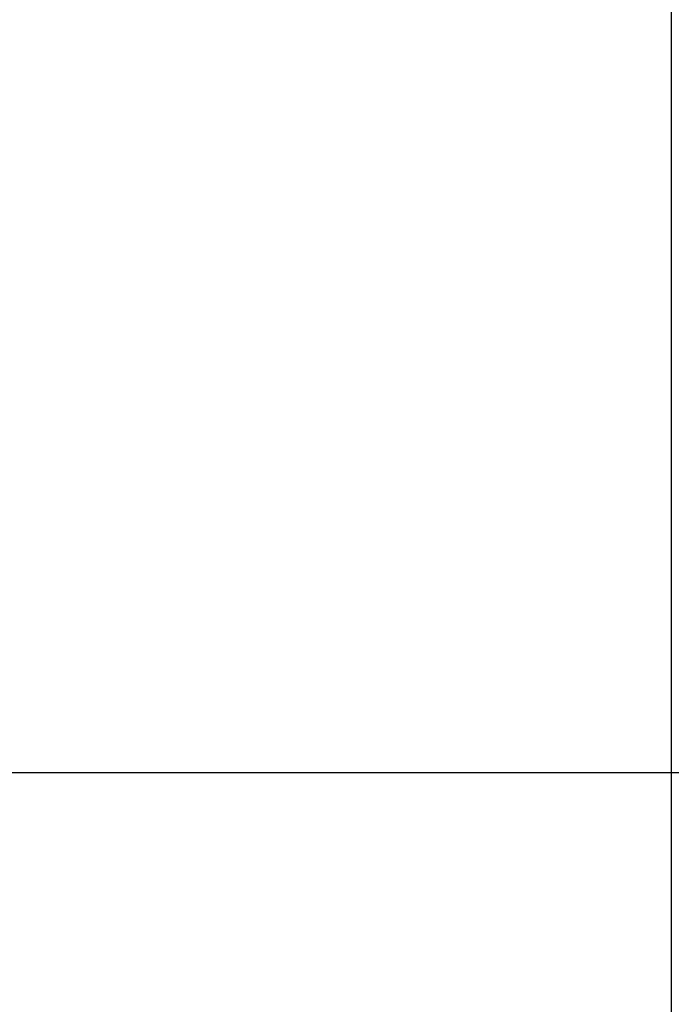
# Model space of a CAD drawing. Header units: millimetres. Extents: x -331 to 269, y -301 to 299.
# Tile 6 of 19: x -144 to -31, y -41 to 129. Entities that reach past the tile are written whole.
import ezdxf

# ---------------------------------------------------------------- set-up
doc = ezdxf.new("R2010")
doc.units = ezdxf.units.MM
doc.header["$MEASUREMENT"] = 0
doc.layers.add('Soround table top', color=7, linetype='Continuous', true_color=0x4c7c50)

msp = doc.modelspace()

# ---------------------------------------------------------------- linework, layer by layer
at = {"layer": 'Soround table top'}
msp.add_circle((-31.32, -1.17, 378), 300, dxfattribs=at)
for centre, radius, start, end in [((-31.32, -1.17, 384), 300, 0, 180), ((-31.32, -1.17, 384), 300, 0, 180), ((-31.32, -1.17, 378), 300, 0, 180), ((-31.32, -1.17, 378), 300, 0, 180), ((-31.32, -1.17, 378), 300, 0, 180), ((-31.32, -1.17, 384), 300, 0, 180), ((-31.32, -1.17, 384), 300, 0, 180), ((-31.32, -1.17, 378), 300, 0, 180), ((-31.32, -1.17, 381), 300, 0, 180), ((-31.32, -1.17, 390.5), 293.5, 0, 180), ((-31.32, -1.17, 397), 287, 0, 180), ((-31.32, -1.17, 397), 287, 0, 180), ((-31.32, -1.17, 397), 287, 360, 180), ((-31.32, -1.17, 397), 287, 0, 180), ((-31.32, -1.17, 378), 300, 180, 0), ((-31.32, -1.17, 384), 300, 180, 0), ((-31.32, -1.17, 384), 300, 180, 0), ((-31.32, -1.17, 378), 300, 180, 0), ((-31.32, -1.17, 378), 300, 180, 0), ((-31.32, -1.17, 384), 300, 180, 0), ((-31.32, -1.17, 384), 300, 180, 0), ((-31.32, -1.17, 378), 300, 180, 0), ((-31.32, -1.17, 381), 300, 180, 0), ((-31.32, -1.17, 390.5), 293.5, 180, 0), ((-31.32, -1.17, 397), 287, 180, 360), ((-31.32, -1.17, 397), 287, 180, 360), ((-31.32, -1.17, 397), 287, 180, 360), ((-31.32, -1.17, 397), 287, 180, 360)]:
    msp.add_arc(centre, radius, start, end, dxfattribs=at)
for points in [[(-31.32, 285.83, 397), (-31.32, -1.17, 397), (-31.32, -288.17, 397)], [(255.68, -1.17, 397), (-31.32, -1.17, 397), (-318.32, -1.17, 397)], [(268.68, -1.17, 378), (60.94, -1.17, 378), (-146.8, -1.17, 378)]]:
    msp.add_open_spline(points, degree=2, dxfattribs=at)

doc.saveas('drawing.dxf')
